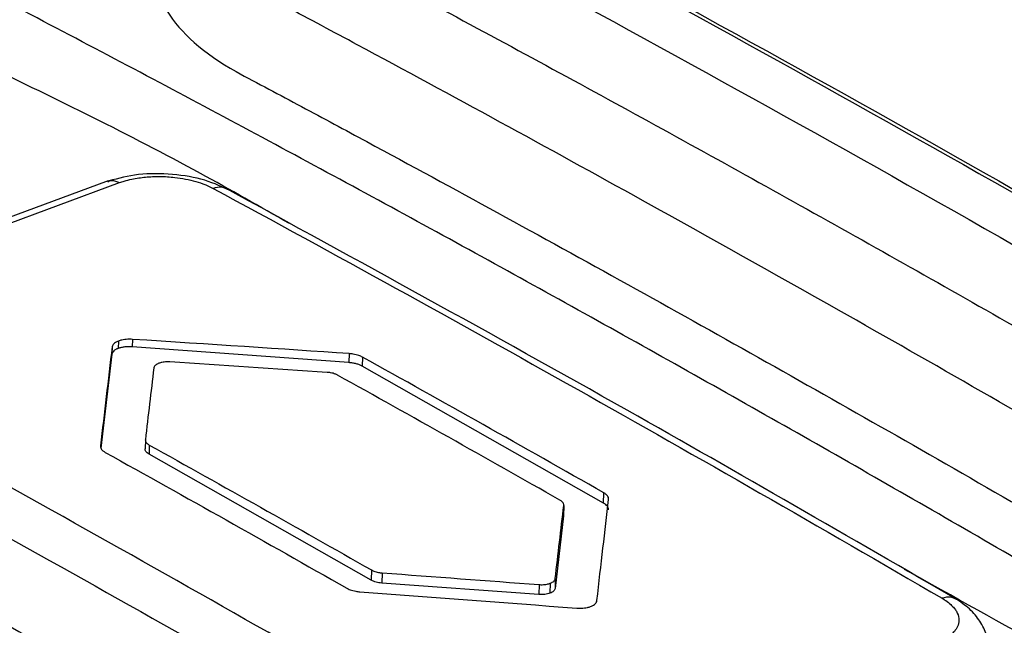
# Model space of a CAD drawing. Header units: millimetres. Extents: x -0.44 to 1.31, y -0.87 to 1.29.
# Tile 111 of 182: x 1.09836 to 1.11099, y -0.4489 to -0.44114. Entities that reach past the tile are written whole.
import ezdxf

# ---------------------------------------------------------------- set-up
doc = ezdxf.new("R2010")
doc.units = ezdxf.units.MM

msp = doc.modelspace()

# ---------------------------------------------------------------- linework, layer by layer
at = {"color": 7, "linetype": 'Continuous', "lineweight": 25}
for p, q in [((1.0994914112, -0.443207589), (1.0950061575, -0.4448667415)), ((1.0951762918, -0.4448796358), (1.099637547, -0.4432292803)), ((1.0996231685, -0.4452598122), (1.0996210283, -0.4453544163)), ((1.0998009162, -0.4452382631), (1.0997987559, -0.4453337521)), ((1.0995417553, -0.4453342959), (1.0995395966, -0.4454297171)), ((1.1025801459, -0.4455362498), (1.0997987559, -0.4453337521)), ((1.0995395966, -0.4454297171), (1.0993987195, -0.446634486)), ((1.1025827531, -0.4454210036), (1.1025801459, -0.4455362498)), ((1.102752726, -0.4454656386), (1.1027500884, -0.4455822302)), ((1.1058460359, -0.4473364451), (1.1027500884, -0.4455822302)), ((1.0999676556, -0.4465249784), (1.0999650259, -0.4466412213)), ((1.1000177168, -0.446592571), (1.100015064, -0.446709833)), ((1.1028658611, -0.4483251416), (1.100015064, -0.446709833)), ((1.1058460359, -0.4473364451), (1.1058489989, -0.447205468)), ((1.1053356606, -0.447367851), (1.105332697, -0.4474988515)), ((1.105332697, -0.4474988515), (1.1052236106, -0.4484318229)), ((1.1028688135, -0.4481946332), (1.1028658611, -0.4483251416)), ((1.1030048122, -0.4482315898), (1.1030018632, -0.4483619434)), ((1.1052264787, -0.4483050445), (1.1052236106, -0.4484318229)), ((1.1050162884, -0.4485085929), (1.1030018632, -0.4483619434)), ((1.1050191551, -0.4483818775), (1.1050162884, -0.4485085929)), ((1.1051613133, -0.4483655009), (1.1051584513, -0.4484920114))]:
    msp.add_line(p, q, dxfattribs=at)
for points, knots in [([(1.02250424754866, -0.4506280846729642), (1.046034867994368, -0.4393931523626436), (1.069595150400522, -0.4296688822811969), (1.116482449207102, -0.4133624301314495), (1.139809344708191, -0.4067802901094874), (1.1628746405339, -0.4018101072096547)], [0, 0, 0, 0, 0.4999999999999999, 0.4999999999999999, 1, 1, 1, 1]), ([(1.220002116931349, -0.4339106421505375), (1.196939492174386, -0.4388802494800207), (1.173615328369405, -0.4454614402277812), (1.126733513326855, -0.4617652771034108), (1.10317598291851, -0.4714878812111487), (1.079648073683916, -0.4827208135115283)], [0, 0, 0, 0, 0.5, 0.5, 1, 1, 1, 1]), ([(1.126235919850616, -0.4573245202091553), (1.125796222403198, -0.4570401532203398), (1.124916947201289, -0.456471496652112), (1.123597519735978, -0.4556281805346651), (1.122277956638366, -0.4547920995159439), (1.120958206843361, -0.4539639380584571), (1.119638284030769, -0.4531435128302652), (1.118318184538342, -0.4523308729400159), (1.116997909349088, -0.4515260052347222), (1.115677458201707, -0.4507289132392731), (1.114356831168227, -0.4499395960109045), (1.11303602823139, -0.4491580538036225), (1.11171504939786, -0.4483842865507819), (1.110393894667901, -0.4476182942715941), (1.109072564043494, -0.446860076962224), (1.107751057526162, -0.4461096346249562), (1.106429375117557, -0.4453669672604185), (1.105107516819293, -0.4446320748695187), (1.103785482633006, -0.4439049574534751), (1.102463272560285, -0.4431856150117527), (1.10114088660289, -0.4424740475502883), (1.099818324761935, -0.4417702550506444), (1.09849558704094, -0.4410742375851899), (1.09717267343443, -0.4403859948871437), (1.095849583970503, -0.4397055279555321), (1.094526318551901, -0.4390328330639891), (1.093202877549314, -0.4383679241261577), (1.09187925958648, -0.4377107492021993), (1.090555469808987, -0.4370615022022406), (1.089231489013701, -0.4364194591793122), (1.088348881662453, -0.4359980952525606), (1.087907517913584, -0.4357873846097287)], [0, 0, 0, 0, 0.0345266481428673, 0.0690438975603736, 0.1035524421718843, 0.1380529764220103, 0.1725461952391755, 0.2070327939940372, 0.2415134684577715, 0.2759889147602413, 0.3104598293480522, 0.3449269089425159, 0.3793908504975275, 0.4138523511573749, 0.4483121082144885, 0.4827708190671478, 0.5172291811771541, 0.5516878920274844, 0.5861476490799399, 0.6206091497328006, 0.6550730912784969, 0.6895401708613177, 0.7240110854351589, 0.7584865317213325, 0.7929672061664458, 0.827453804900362, 0.8619470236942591, 0.8964475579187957, 0.9309561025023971, 0.9654733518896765, 1, 1, 1, 1]), ([(1.126353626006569, -0.4448387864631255), (1.126272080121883, -0.444787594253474), (1.126185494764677, -0.4447378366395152), (1.126017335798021, -0.4446370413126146), (1.125765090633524, -0.4444859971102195), (1.125176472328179, -0.4441346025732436), (1.123999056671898, -0.4434359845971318), (1.121643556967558, -0.4420554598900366), (1.118276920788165, -0.4401311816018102), (1.114908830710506, -0.4382711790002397), (1.112550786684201, -0.4370031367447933), (1.111371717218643, -0.4363776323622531), (1.110782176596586, -0.4360670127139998), (1.110529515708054, -0.4359343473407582), (1.110361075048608, -0.4358460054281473), (1.110279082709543, -0.4358010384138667), (1.110192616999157, -0.435757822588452)], [0, 0, 0, 0, 0.0156250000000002, 0.0156250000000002, 0.0312500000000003, 0.0625000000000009, 0.125000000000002, 0.2500000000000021, 0.5000000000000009, 0.7499999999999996, 0.8749999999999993, 0.9374999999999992, 0.9687499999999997, 0.9843749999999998, 0.9843749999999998, 1, 1, 1, 1]), ([(1.12632934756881, -0.4492808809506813), (1.124524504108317, -0.4492245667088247), (1.122267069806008, -0.4491667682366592), (1.119782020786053, -0.4491202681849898), (1.119104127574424, -0.4491089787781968), (1.118652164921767, -0.449101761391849), (1.118426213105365, -0.4490997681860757), (1.117973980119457, -0.4490883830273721), (1.117747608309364, -0.4490762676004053), (1.117297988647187, -0.4490331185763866), (1.116628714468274, -0.448942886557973), (1.115785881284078, -0.4487275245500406), (1.115234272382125, -0.4485051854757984), (1.114889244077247, -0.44834460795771), (1.114730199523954, -0.4482572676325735), (1.114270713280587, -0.4479882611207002), (1.113967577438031, -0.4478082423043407), (1.113053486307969, -0.4472719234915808), (1.111225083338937, -0.4462067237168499), (1.108176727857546, -0.444468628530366), (1.105127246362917, -0.442780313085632), (1.10329715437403, -0.4417897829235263), (1.102382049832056, -0.4412982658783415), (1.102075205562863, -0.441135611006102), (1.101620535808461, -0.4408908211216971), (1.101475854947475, -0.4408073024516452), (1.101223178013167, -0.4406318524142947), (1.100892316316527, -0.4403582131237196), (1.10065138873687, -0.4399648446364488), (1.100632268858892, -0.4396684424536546), (1.100656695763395, -0.4394727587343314), (1.100689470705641, -0.4393761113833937), (1.100782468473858, -0.4391856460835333), (1.100836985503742, -0.4390913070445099), (1.100939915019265, -0.4389024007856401), (1.101094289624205, -0.4386195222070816), (1.101660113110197, -0.4375875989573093), (1.102173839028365, -0.4366655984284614), (1.10258439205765, -0.435938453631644)], [0, 0, 0, 0, 0.1250000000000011, 0.1562500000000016, 0.1718750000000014, 0.1718750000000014, 0.1875000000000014, 0.1875000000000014, 0.2031250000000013, 0.2031250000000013, 0.2187500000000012, 0.2500000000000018, 0.2656250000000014, 0.2656250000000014, 0.2812500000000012, 0.2812500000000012, 0.3125000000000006, 0.3125000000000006, 0.3750000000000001, 0.4999999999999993, 0.6249999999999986, 0.6874999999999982, 0.6874999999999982, 0.7187499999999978, 0.7187499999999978, 0.7343749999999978, 0.7343749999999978, 0.7499999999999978, 0.7812499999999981, 0.7968749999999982, 0.7968749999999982, 0.8124999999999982, 0.8124999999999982, 0.8281249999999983, 0.8281249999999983, 0.8437499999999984, 0.8749999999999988, 1, 1, 1, 1]), ([(1.10021251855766, -0.4402010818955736), (1.100066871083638, -0.4404694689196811), (1.100086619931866, -0.44075453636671), (1.100412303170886, -0.4413059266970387), (1.100716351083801, -0.4415728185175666), (1.101132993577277, -0.4418067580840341)], [0, 0, 0, 0, 0.5, 0.5, 1, 1, 1, 1]), ([(1.102987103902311, -0.440586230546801), (1.103457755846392, -0.4408379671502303), (1.104399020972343, -0.4413414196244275), (1.105810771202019, -0.4421080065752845), (1.107222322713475, -0.442882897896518), (1.108633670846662, -0.4436669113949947), (1.110044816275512, -0.444459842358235), (1.111455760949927, -0.4452616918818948), (1.112866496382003, -0.4460726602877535), (1.114277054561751, -0.4468919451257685), (1.115217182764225, -0.4474456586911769), (1.115687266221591, -0.4477225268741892)], [0, 0, 0, 0, 0.1111233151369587, 0.2222374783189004, 0.3333451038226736, 0.4444488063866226, 0.5555512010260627, 0.6666549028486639, 0.7777625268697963, 0.8888766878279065, 1, 1, 1, 1]), ([(1.1018176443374, -0.4437541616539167), (1.101436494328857, -0.4435367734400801), (1.100135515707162, -0.442794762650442), (1.098833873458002, -0.4421647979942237), (1.097913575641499, -0.4417193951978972)], [0, 0, 0, 0, 0.2929717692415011, 1, 1, 1, 1]), ([(1.101132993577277, -0.4418067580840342), (1.101267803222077, -0.4418824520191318), (1.101412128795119, -0.441955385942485), (1.101691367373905, -0.4421043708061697), (1.102110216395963, -0.4423282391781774), (1.103087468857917, -0.4428533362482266), (1.105041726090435, -0.4439144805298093), (1.107832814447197, -0.4454616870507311), (1.110622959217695, -0.4470506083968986), (1.112575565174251, -0.4481847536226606), (1.113551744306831, -0.4487573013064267), (1.113970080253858, -0.4490038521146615), (1.114179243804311, -0.4491273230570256), (1.114248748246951, -0.4491686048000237), (1.114386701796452, -0.449251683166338), (1.114455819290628, -0.4492931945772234), (1.114527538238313, -0.4493336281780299)], [0, 0, 0, 0, 0.0312500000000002, 0.0312500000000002, 0.0625000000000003, 0.1250000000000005, 0.2500000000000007, 0.5000000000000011, 0.7500000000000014, 0.8750000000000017, 0.9375000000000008, 0.9687500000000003, 0.9687500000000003, 0.9843750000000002, 0.9843750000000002, 1, 1, 1, 1]), ([(1.101030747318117, -0.4433188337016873), (1.100920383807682, -0.4432696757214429), (1.100700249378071, -0.4431716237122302), (1.100261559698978, -0.4431086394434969), (1.099815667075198, -0.4431172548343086), (1.09957753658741, -0.4431863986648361), (1.099458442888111, -0.4432209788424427)], [0, 0, 0, 0, 0.2510523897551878, 0.5007567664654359, 0.7503187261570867, 1, 1, 1, 1]), ([(1.099637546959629, -0.4432292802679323), (1.099656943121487, -0.4432225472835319), (1.099705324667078, -0.4432057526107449), (1.099788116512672, -0.4431850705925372), (1.099879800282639, -0.4431685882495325), (1.099999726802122, -0.4431541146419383), (1.100154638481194, -0.4431472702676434), (1.10033026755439, -0.4431579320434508), (1.100484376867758, -0.4431816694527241), (1.100615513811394, -0.4432127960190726), (1.100708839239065, -0.4432441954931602), (1.100782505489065, -0.4432744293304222), (1.100815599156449, -0.4432912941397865), (1.10083749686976, -0.4433024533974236)], [0, 0, 0, 0, 0.0572610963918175, 0.1428313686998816, 0.2198077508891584, 0.2857456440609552, 0.4284117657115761, 0.571053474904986, 0.6780856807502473, 0.7851975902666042, 0.8924269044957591, 0.9288200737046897, 1, 1, 1, 1]), ([(1.1104316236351, -0.4486027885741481), (1.10900457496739, -0.4477776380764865), (1.105850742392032, -0.4459540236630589), (1.102694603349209, -0.4442286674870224), (1.100966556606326, -0.44328400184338)], [0, 0, 0, 0, 0.4524807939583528, 1, 1, 1, 1]), ([(1.099621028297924, -0.4453544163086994), (1.099609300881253, -0.4453592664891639), (1.099586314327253, -0.4453687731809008), (1.099561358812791, -0.4453869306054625), (1.099544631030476, -0.4454073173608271), (1.099541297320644, -0.4454221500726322), (1.099539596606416, -0.4454297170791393)], [0, 0, 0, 0, 0.255109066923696, 0.5000315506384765, 0.7449377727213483, 1, 1, 1, 1]), ([(1.099798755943, -0.4453337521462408), (1.099782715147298, -0.4453330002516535), (1.099750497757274, -0.4453314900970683), (1.099703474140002, -0.4453349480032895), (1.099658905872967, -0.4453420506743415), (1.099633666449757, -0.4453502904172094), (1.099621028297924, -0.4453544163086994)], [0, 0, 0, 0, 0.2483270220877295, 0.4987563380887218, 0.7490119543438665, 1, 1, 1, 1]), ([(1.100242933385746, -0.4455268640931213), (1.100231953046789, -0.4455273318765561), (1.100210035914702, -0.4455282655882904), (1.100190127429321, -0.4455320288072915), (1.100180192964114, -0.4455339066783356)], [0, 0, 0, 0, 0.5009934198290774, 1, 1, 1, 1]), ([(1.100283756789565, -0.4455276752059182), (1.100276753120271, -0.4455272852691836), (1.100263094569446, -0.4455265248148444), (1.10024953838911, -0.445526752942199), (1.100242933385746, -0.4455268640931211)], [0, 0, 0, 0, 0.5127681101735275, 1, 1, 1, 1]), ([(1.100084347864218, -0.4455835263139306), (1.100082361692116, -0.4455868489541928), (1.100078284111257, -0.4455936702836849), (1.100077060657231, -0.4456008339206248), (1.100076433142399, -0.4456045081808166)], [0, 0, 0, 0, 0.487095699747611, 1, 1, 1, 1]), ([(1.100113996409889, -0.4455575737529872), (1.100107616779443, -0.4455615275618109), (1.100094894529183, -0.4455694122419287), (1.10008785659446, -0.4455788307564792), (1.100084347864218, -0.4455835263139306)], [0, 0, 0, 0, 0.5014545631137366, 1, 1, 1, 1]), ([(1.100141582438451, -0.4455448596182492), (1.100136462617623, -0.4455468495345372), (1.100126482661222, -0.4455507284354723), (1.100118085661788, -0.4455553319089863), (1.100113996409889, -0.4455575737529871)], [0, 0, 0, 0, 0.5130103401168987, 1, 1, 1, 1]), ([(1.100180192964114, -0.4455339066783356), (1.100173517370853, -0.4455354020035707), (1.100159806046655, -0.4455384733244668), (1.100147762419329, -0.4455426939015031), (1.100141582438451, -0.4455448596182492)], [0, 0, 0, 0, 0.4868671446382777, 1, 1, 1, 1]), ([(1.102750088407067, -0.4455822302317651), (1.102738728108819, -0.4455764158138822), (1.102715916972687, -0.4455647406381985), (1.102674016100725, -0.4455512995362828), (1.102628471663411, -0.4455409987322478), (1.102596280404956, -0.4455378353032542), (1.102580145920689, -0.4455362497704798)], [0, 0, 0, 0, 0.2482982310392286, 0.4985753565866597, 0.7486824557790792, 1, 1, 1, 1]), ([(1.102344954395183, -0.4456668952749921), (1.102337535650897, -0.4456656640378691), (1.102322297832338, -0.4456631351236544), (1.102306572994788, -0.4456618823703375), (1.102298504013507, -0.4456612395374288)], [0, 0, 0, 0, 0.4868639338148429, 0.9999999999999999, 0.9999999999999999, 0.9999999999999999, 0.9999999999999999]), ([(1.102404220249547, -0.4456830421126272), (1.102395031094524, -0.4456797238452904), (1.102376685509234, -0.4456730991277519), (1.102355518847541, -0.4456689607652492), (1.102344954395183, -0.4456668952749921)], [0, 0, 0, 0, 0.5008918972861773, 1, 1, 1, 1]), ([(1.102434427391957, -0.4456970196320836), (1.102429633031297, -0.4456944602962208), (1.10242028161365, -0.4456894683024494), (1.102409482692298, -0.4456851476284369), (1.102404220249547, -0.4456830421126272)], [0, 0, 0, 0, 0.5126881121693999, 1, 1, 1, 1]), ([(1.099967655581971, -0.446524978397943), (1.099967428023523, -0.4465282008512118), (1.099966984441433, -0.4465344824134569), (1.099968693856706, -0.4465408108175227), (1.099969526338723, -0.4465438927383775)], [0, 0, 0, 0, 0.5130018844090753, 1, 1, 1, 1]), ([(1.100015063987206, -0.4467098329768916), (1.100006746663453, -0.4467046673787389), (1.099990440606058, -0.4466945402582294), (1.099974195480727, -0.4466773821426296), (1.09996483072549, -0.4466594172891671), (1.099964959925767, -0.4466473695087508), (1.099965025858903, -0.4466412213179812)], [0, 0, 0, 0, 0.2549051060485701, 0.4997397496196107, 0.7447085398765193, 1, 1, 1, 1]), ([(1.099969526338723, -0.4465438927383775), (1.099971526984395, -0.446549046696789), (1.099975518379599, -0.4465593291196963), (1.099985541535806, -0.4465689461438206), (1.099990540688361, -0.4465737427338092)], [0, 0, 0, 0, 0.5012396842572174, 1, 1, 1, 1]), ([(1.099990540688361, -0.4465737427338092), (1.099994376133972, -0.4465769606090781), (1.100002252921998, -0.4465835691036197), (1.100012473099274, -0.4465895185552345), (1.100017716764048, -0.4465925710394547)], [0, 0, 0, 0, 0.4869301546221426, 0.9999999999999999, 0.9999999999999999, 0.9999999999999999, 0.9999999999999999]), ([(1.094590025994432, -0.4469170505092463), (1.095035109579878, -0.4471589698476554), (1.095925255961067, -0.447642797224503), (1.097260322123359, -0.4483781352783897), (1.098595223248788, -0.4491204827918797), (1.099929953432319, -0.4498704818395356), (1.101264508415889, -0.4506281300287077), (1.102598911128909, -0.451392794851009), (1.103488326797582, -0.4519089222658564), (1.103933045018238, -0.4521669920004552)], [0, 0, 0, 0, 0.1428638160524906, 0.2857209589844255, 0.428574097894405, 0.5714259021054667, 0.7142790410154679, 0.8571361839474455, 1, 1, 1, 1]), ([(1.105312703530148, -0.4473183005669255), (1.105308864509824, -0.4473150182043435), (1.105300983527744, -0.4473082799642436), (1.10529076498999, -0.4473022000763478), (1.105285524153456, -0.4472990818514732)], [0, 0, 0, 0, 0.487124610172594, 1, 1, 1, 1]), ([(1.105333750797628, -0.4473487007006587), (1.105331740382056, -0.4473434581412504), (1.105327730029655, -0.4473330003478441), (1.10531770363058, -0.447323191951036), (1.105312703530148, -0.4473183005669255)], [0, 0, 0, 0, 0.5013064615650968, 1, 1, 1, 1]), ([(1.105335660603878, -0.447367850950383), (1.105335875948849, -0.4473645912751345), (1.105336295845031, -0.4473582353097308), (1.105334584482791, -0.4473518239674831), (1.105333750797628, -0.4473487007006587)], [0, 0, 0, 0, 0.5128528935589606, 1, 1, 1, 1]), ([(1.105908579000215, -0.4474221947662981), (1.105908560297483, -0.4474147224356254), (1.105908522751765, -0.4473997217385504), (1.105896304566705, -0.4473772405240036), (1.105876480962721, -0.4473555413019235), (1.105856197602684, -0.4473428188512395), (1.105846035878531, -0.4473364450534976)], [0, 0, 0, 0, 0.2484489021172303, 0.4987609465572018, 0.7488851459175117, 1, 1, 1, 1]), ([(1.102868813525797, -0.4481946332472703), (1.102873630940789, -0.4481972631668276), (1.102883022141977, -0.4482023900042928), (1.102893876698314, -0.4482068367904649), (1.102899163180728, -0.4482090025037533)], [0, 0, 0, 0, 0.5129711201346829, 1, 1, 1, 1]), ([(1.102899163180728, -0.4482090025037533), (1.102908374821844, -0.4482124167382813), (1.102926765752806, -0.4482192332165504), (1.10294798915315, -0.4482235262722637), (1.102958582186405, -0.4482256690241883)], [0, 0, 0, 0, 0.5008795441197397, 1, 1, 1, 1]), ([(1.102958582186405, -0.4482256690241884), (1.10296596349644, -0.4482269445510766), (1.102981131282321, -0.4482295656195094), (1.102996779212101, -0.4482309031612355), (1.103004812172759, -0.4482315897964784)], [0, 0, 0, 0, 0.486643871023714, 1, 1, 1, 1]), ([(1.105218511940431, -0.4483264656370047), (1.105220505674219, -0.4483230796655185), (1.105224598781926, -0.4483161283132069), (1.105225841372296, -0.4483088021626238), (1.105226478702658, -0.4483050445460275)], [0, 0, 0, 0, 0.487095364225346, 0.9999999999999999, 0.9999999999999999, 0.9999999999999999, 0.9999999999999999]), ([(1.126216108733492, -0.4582002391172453), (1.121968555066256, -0.4554731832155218), (1.116473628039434, -0.4519452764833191), (1.110960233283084, -0.4488832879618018), (1.109708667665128, -0.4481882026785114)], [0, 0, 0, 0, 0.7729954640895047, 1, 1, 1, 1]), ([(1.10300186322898, -0.4483619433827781), (1.102988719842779, -0.4483606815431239), (1.102962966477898, -0.4483582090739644), (1.102926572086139, -0.448350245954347), (1.10289334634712, -0.4483393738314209), (1.102875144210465, -0.4483299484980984), (1.10286586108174, -0.4483251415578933)], [0, 0, 0, 0, 0.2553725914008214, 0.5003812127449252, 0.7451933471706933, 1, 1, 1, 1]), ([(1.105019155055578, -0.4483818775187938), (1.10502616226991, -0.4483823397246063), (1.105039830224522, -0.4483832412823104), (1.105053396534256, -0.4483831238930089), (1.105060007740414, -0.4483830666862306)], [0, 0, 0, 0, 0.5126746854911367, 1, 1, 1, 1]), ([(1.105060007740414, -0.4483830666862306), (1.105070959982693, -0.44838268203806), (1.105092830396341, -0.4483819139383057), (1.105112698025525, -0.4483782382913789), (1.105122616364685, -0.4483764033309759)], [0, 0, 0, 0, 0.5007789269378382, 1, 1, 1, 1]), ([(1.105122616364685, -0.4483764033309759), (1.105129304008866, -0.4483749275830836), (1.10514304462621, -0.4483718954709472), (1.105155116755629, -0.4483676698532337), (1.105161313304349, -0.4483655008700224)], [0, 0, 0, 0, 0.4867062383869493, 1, 1, 1, 1]), ([(1.1052236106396, -0.448431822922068), (1.105222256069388, -0.4484378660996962), (1.105219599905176, -0.4484497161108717), (1.105206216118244, -0.4484660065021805), (1.105186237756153, -0.4484805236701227), (1.105167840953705, -0.4484881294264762), (1.105158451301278, -0.4484920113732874)], [0, 0, 0, 0, 0.2547534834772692, 0.4995437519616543, 0.744569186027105, 1, 1, 1, 1]), ([(1.105161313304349, -0.4483655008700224), (1.105166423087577, -0.4483635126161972), (1.105176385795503, -0.4483596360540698), (1.105184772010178, -0.4483550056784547), (1.105188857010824, -0.448352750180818)], [0, 0, 0, 0, 0.5128909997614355, 0.9999999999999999, 0.9999999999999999, 0.9999999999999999, 0.9999999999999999]), ([(1.105188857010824, -0.448352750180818), (1.105195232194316, -0.4483487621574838), (1.105207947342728, -0.4483408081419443), (1.105214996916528, -0.4483312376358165), (1.105218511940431, -0.4483264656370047)], [0, 0, 0, 0, 0.5013849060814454, 1, 1, 1, 1]), ([(1.105158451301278, -0.4484920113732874), (1.105148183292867, -0.4484954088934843), (1.105128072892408, -0.4485020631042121), (1.105092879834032, -0.4485079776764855), (1.10505530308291, -0.4485105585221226), (1.105029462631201, -0.4485092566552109), (1.105016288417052, -0.4485085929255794)], [0, 0, 0, 0, 0.2557051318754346, 0.5008111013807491, 0.7454989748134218, 0.9999999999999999, 0.9999999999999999, 0.9999999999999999, 0.9999999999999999]), ([(1.110190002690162, -0.4485577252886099), (1.110206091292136, -0.448567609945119), (1.110247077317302, -0.4485927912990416), (1.110299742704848, -0.4486351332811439), (1.110343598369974, -0.4486812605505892), (1.110405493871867, -0.44876935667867), (1.110421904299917, -0.4488927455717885), (1.110330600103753, -0.449009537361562), (1.110242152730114, -0.4490679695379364), (1.110181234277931, -0.4490993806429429), (1.110146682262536, -0.4491130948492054), (1.110124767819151, -0.4491217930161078)], [0, 0, 0, 0, 0.0562285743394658, 0.1432433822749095, 0.2217054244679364, 0.2866085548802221, 0.5705810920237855, 0.7845622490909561, 0.8921292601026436, 0.9315835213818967, 1, 1, 1, 1]), ([(1.110780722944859, -0.4492084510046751), (1.110776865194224, -0.4491481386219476), (1.110769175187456, -0.4490279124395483), (1.110683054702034, -0.4488514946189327), (1.110551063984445, -0.4486905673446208), (1.110427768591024, -0.4486065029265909), (1.110367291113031, -0.4485652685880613)], [0, 0, 0, 0, 0.2563874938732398, 0.5110806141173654, 0.7601807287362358, 1, 1, 1, 1])]:
    msp.add_open_spline(points, degree=3, knots=knots, dxfattribs=at)
for points in [[(1.12366401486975, -0.4444264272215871), (1.118965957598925, -0.4416293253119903), (1.114261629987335, -0.4389859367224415), (1.109556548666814, -0.4364993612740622)], [(1.123767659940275, -0.4443982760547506), (1.119065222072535, -0.4415983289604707), (1.114356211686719, -0.4389523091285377), (1.109646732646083, -0.4364636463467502)], [(1.110172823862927, -0.4366336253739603), (1.115564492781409, -0.439454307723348), (1.120951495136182, -0.4424812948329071), (1.126333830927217, -0.4457145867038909)], [(1.123331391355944, -0.4448776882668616), (1.118637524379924, -0.4420835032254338), (1.113937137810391, -0.4394423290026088), (1.109236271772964, -0.4369575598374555)], [(1.103509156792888, -0.4391825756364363), (1.107748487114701, -0.4414420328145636), (1.111987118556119, -0.4438237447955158), (1.116220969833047, -0.4463254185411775)], [(1.103572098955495, -0.4391702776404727), (1.107808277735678, -0.4414280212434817), (1.112041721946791, -0.4438068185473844), (1.116272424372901, -0.4463066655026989)], [(1.103192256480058, -0.4396666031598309), (1.107428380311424, -0.441924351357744), (1.111661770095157, -0.4443031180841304), (1.115892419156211, -0.446802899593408)], [(1.10083749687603, -0.4433024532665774), (1.103956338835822, -0.4449902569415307), (1.107073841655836, -0.4467420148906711), (1.110190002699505, -0.4485577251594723)], [(1.099623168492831, -0.4452598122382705), (1.099608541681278, -0.4452651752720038), (1.099595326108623, -0.4452715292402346), (1.09958431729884, -0.4452784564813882)], [(1.099664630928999, -0.4452476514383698), (1.099649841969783, -0.4452509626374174), (1.099635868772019, -0.4452550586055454), (1.099623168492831, -0.4452598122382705)], [(1.099742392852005, -0.4452376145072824), (1.099715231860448, -0.4452388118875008), (1.099688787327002, -0.4452422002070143), (1.099664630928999, -0.4452476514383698)], [(1.099800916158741, -0.4452382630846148), (1.099781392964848, -0.4452369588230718), (1.0997614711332, -0.4452367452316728), (1.099742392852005, -0.4452376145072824)], [(1.102582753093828, -0.4454210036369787), (1.101721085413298, -0.4453630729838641), (1.100793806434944, -0.4453021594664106), (1.099800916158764, -0.4452382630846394)], [(1.099541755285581, -0.4453342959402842), (1.099491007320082, -0.445762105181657), (1.099440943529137, -0.4461850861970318), (1.099391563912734, -0.4466032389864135)], [(1.099549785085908, -0.4453114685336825), (1.099545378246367, -0.4453188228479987), (1.099542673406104, -0.4453265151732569), (1.099541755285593, -0.445334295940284)], [(1.09958431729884, -0.4452784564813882), (1.099568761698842, -0.4452882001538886), (1.099556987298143, -0.4452994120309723), (1.099549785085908, -0.4453114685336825)], [(1.104462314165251, -0.4506749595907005), (1.101346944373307, -0.4488622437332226), (1.098230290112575, -0.4471109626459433), (1.095112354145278, -0.4454211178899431)], [(1.102298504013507, -0.4456612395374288), (1.101627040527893, -0.4456159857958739), (1.100955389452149, -0.4455715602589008), (1.100283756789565, -0.4455276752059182)], [(1.102633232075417, -0.445426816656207), (1.102616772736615, -0.4454240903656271), (1.102599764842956, -0.445422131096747), (1.102582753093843, -0.4454210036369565)], [(1.102708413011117, -0.4454458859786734), (1.102685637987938, -0.4454377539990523), (1.102660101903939, -0.4454312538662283), (1.102633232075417, -0.445426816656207)], [(1.102752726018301, -0.445465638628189), (1.1027396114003, -0.4454583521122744), (1.102724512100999, -0.4454516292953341), (1.102708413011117, -0.4454458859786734)], [(1.105848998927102, -0.4472054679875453), (1.104817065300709, -0.4466185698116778), (1.103784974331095, -0.4460386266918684), (1.102752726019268, -0.4454656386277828)], [(1.100076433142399, -0.4456045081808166), (1.100040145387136, -0.4459107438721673), (1.100003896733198, -0.446217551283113), (1.099967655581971, -0.446524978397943)], [(1.105285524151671, -0.4472990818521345), (1.104335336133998, -0.4467591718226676), (1.103384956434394, -0.4462251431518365), (1.102434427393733, -0.4456970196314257)], [(1.094797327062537, -0.445902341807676), (1.097913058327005, -0.4475908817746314), (1.101027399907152, -0.4493408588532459), (1.104140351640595, -0.4511522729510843)], [(1.099391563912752, -0.4466032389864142), (1.099390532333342, -0.4466121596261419), (1.099391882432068, -0.4466213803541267), (1.099395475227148, -0.4466303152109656)], [(1.099395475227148, -0.4466303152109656), (1.099400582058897, -0.4466430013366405), (1.09941031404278, -0.446655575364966), (1.099424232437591, -0.4466672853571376)], [(1.100017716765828, -0.4465925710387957), (1.100968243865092, -0.4471207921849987), (1.101918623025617, -0.447654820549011), (1.102868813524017, -0.4481946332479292)], [(1.099424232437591, -0.4466672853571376), (1.099432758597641, -0.4466744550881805), (1.099442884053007, -0.4466813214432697), (1.099454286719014, -0.4466876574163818)], [(1.099454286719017, -0.4466876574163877), (1.100486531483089, -0.4472608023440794), (1.101518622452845, -0.4478407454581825), (1.102550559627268, -0.4484274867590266)], [(1.105760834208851, -0.4485872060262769), (1.105814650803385, -0.4481234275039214), (1.105864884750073, -0.4476915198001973), (1.10591153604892, -0.4472914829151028)], [(1.105879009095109, -0.4472262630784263), (1.105870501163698, -0.4472189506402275), (1.105860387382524, -0.4472119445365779), (1.105848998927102, -0.4472054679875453)], [(1.105907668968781, -0.4472638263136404), (1.105902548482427, -0.4472508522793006), (1.105892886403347, -0.4472381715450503), (1.105879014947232, -0.4472262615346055)], [(1.105911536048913, -0.4472914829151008), (1.105912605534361, -0.4472823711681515), (1.105911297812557, -0.4472730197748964), (1.105907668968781, -0.4472638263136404)], [(1.105226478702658, -0.4483050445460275), (1.105262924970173, -0.4479920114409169), (1.10529938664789, -0.4476795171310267), (1.105335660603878, -0.447367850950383)], [(1.103004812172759, -0.4482315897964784), (1.103676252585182, -0.448281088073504), (1.104347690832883, -0.4483312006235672), (1.105019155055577, -0.4483818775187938)], [(1.10255055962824, -0.4484274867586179), (1.102563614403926, -0.4484349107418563), (1.102578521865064, -0.4484417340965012), (1.102594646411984, -0.4484476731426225)], [(1.102594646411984, -0.4484476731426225), (1.102617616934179, -0.4484561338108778), (1.102643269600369, -0.4484628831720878), (1.102669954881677, -0.4484675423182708)], [(1.102669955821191, -0.4484675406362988), (1.102686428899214, -0.4484704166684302), (1.102703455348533, -0.4484725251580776), (1.102720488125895, -0.4484737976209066)], [(1.102720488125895, -0.4484737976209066), (1.103634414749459, -0.4485414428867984), (1.104561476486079, -0.4486112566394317), (1.105501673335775, -0.4486832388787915)], [(1.105501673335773, -0.4486832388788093), (1.105521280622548, -0.4486847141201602), (1.105541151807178, -0.4486850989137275), (1.105560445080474, -0.4486843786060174)], [(1.105560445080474, -0.4486843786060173), (1.105587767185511, -0.4486833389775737), (1.105614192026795, -0.4486800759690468), (1.105638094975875, -0.4486748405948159)], [(1.105638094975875, -0.4486748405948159), (1.105652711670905, -0.4486716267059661), (1.105666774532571, -0.4486675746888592), (1.105679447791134, -0.448662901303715)], [(1.105679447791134, -0.4486629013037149), (1.105693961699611, -0.4486574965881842), (1.105706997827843, -0.4486511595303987), (1.105718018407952, -0.448644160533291)], [(1.105718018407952, -0.448644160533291), (1.105733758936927, -0.4486341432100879), (1.105745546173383, -0.4486226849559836), (1.105752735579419, -0.4486105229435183)], [(1.105752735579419, -0.4486105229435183), (1.105757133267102, -0.4486030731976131), (1.105759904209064, -0.4485951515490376), (1.105760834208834, -0.4485872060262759)]]:
    msp.add_open_spline(points, degree=3, dxfattribs=at)
at = {"color": 250, "linetype": 'Continuous', "lineweight": 25}
for points, knots in [([(1.099485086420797, -0.4432178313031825), (1.099501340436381, -0.4432104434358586), (1.099546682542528, -0.4431898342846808), (1.099602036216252, -0.4432138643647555), (1.099637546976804, -0.4432292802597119)], [0, 0, 0, 0, 0.3584750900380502, 1, 1, 1, 1]), ([(1.1010211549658, -0.4433188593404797), (1.100996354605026, -0.443304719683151), (1.100943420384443, -0.4432745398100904), (1.100874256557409, -0.4432927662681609), (1.100837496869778, -0.4433024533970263)], [0, 0, 0, 0, 0.4685128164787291, 1, 1, 1, 1]), ([(1.110374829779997, -0.4485741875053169), (1.110349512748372, -0.4485596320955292), (1.110296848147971, -0.4485293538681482), (1.11022652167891, -0.4485480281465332), (1.110190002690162, -0.4485577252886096)], [0, 0, 0, 0, 0.4807219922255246, 1, 1, 1, 1])]:
    msp.add_open_spline(points, degree=3, knots=knots, dxfattribs=at)

doc.saveas('drawing.dxf')
